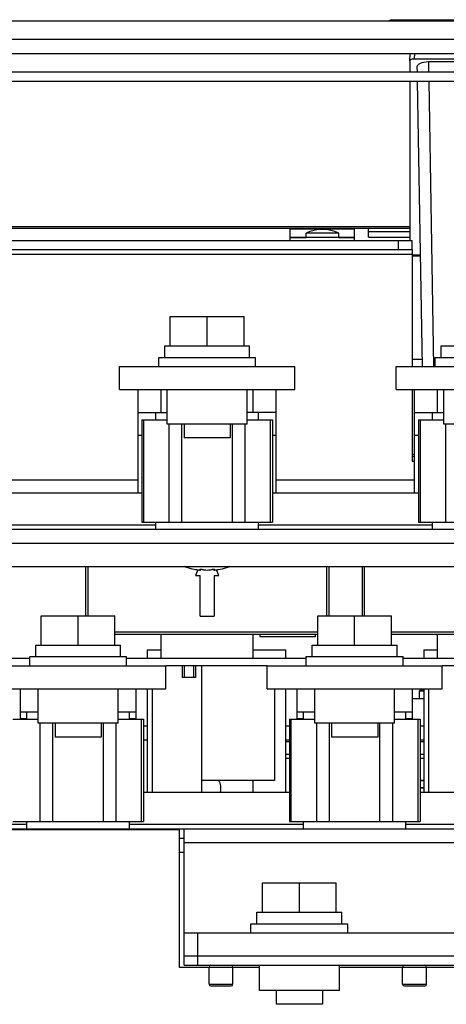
# Model space of a CAD drawing. Header units: millimetres. Extents: x 0 to 2550, y 0 to 1800.
# Tile 7 of 29: x 868 to 961, y 232 to 446. Entities that reach past the tile are written whole.
import ezdxf

# ---------------------------------------------------------------- set-up
doc = ezdxf.new("R2010")
doc.units = ezdxf.units.MM
doc.header["$LTSCALE"] = 140.25
doc.layers.get('0').update_dxf_attribs({"linetype": 'CONTINUOUS'})
doc.layers.add('00_COMPONENTS', color=7, linetype='CONTINUOUS')

msp = doc.modelspace()

# ---------------------------------------------------------------- linework, layer by layer
at = {"color": 7, "linetype": 'CONTINUOUS'}
for p, q in [((1133.63, 445.71), (823.63, 445.71)), ((825.63, 438.71), (1131.63, 438.71)), ((952.63, 437.07), (952.66, 438.71)), ((952.63, 437.07), (952.63, 434.71)), ((953.64, 437.5), (1044.83, 437.5)), ((1045.42, 436.85), (956.62, 436.85)), ((832.75, 434.71), (1064.63, 434.71)), ((954.14, 435.76), (954.16, 434.71)), ((832.75, 432.71), (1053.38, 432.71)), ((952.63, 432.71), (952.63, 398.11)), ((954.19, 432.71), (955.27, 370.71)), ((952.63, 400.71), (832.63, 400.71)), ((834.13, 398.11), (953.13, 398.11)), ((930.08, 398.71), (930.08, 399.66)), ((937.19, 399.66), (930.08, 399.66)), ((937.19, 398.71), (937.19, 399.66)), ((950.13, 396.11), (950.13, 398.11)), ((953.13, 396.11), (953.13, 398.11)), ((954.86, 394.71), (953.13, 394.71)), ((900.63, 375.21), (900.63, 381.61)), ((900.63, 381.61), (916.63, 381.61)), ((908.63, 375.21), (908.63, 381.61)), ((916.63, 375.21), (916.63, 381.61)), ((899.43, 372.71), (899.43, 375.21)), ((899.43, 375.21), (917.83, 375.21)), ((917.83, 372.71), (917.83, 375.21)), ((959.43, 372.71), (959.43, 375.21)), ((959.43, 375.21), (977.83, 375.21)), ((898.13, 370.71), (898.13, 372.71)), ((898.13, 372.71), (919.13, 372.71)), ((919.13, 370.71), (919.13, 372.71)), ((958.13, 370.71), (958.13, 372.71)), ((958.13, 372.71), (979.13, 372.71)), ((889.63, 365.71), (889.63, 370.71)), ((889.63, 370.71), (927.63, 370.71)), ((927.63, 365.71), (927.63, 370.71)), ((949.63, 365.71), (949.63, 370.71)), ((949.63, 370.71), (987.63, 370.71)), ((889.63, 365.71), (927.63, 365.71)), ((893.63, 343.31), (893.63, 365.71)), ((898.63, 360.71), (898.63, 365.71)), ((899.96, 358.23), (899.96, 365.71)), ((917.31, 358.23), (917.31, 365.71)), ((918.63, 360.71), (918.63, 365.71)), ((923.63, 343.31), (923.63, 365.71)), ((949.63, 365.71), (987.63, 365.71)), ((953.63, 343.31), (953.63, 365.71)), ((958.63, 360.71), (958.63, 365.71)), ((959.96, 358.23), (959.96, 365.71)), ((893.63, 360.71), (899.96, 360.71)), ((897.51, 359.13), (897.51, 360.71)), ((923.63, 360.71), (917.31, 360.71)), ((919.76, 359.13), (919.76, 360.71)), ((953.63, 360.71), (959.96, 360.71)), ((957.51, 359.13), (957.51, 360.71)), ((894.46, 359.13), (894.46, 336.9)), ((894.46, 359.13), (899.96, 359.13)), ((917.31, 358.23), (899.96, 358.23)), ((903.63, 358.23), (903.63, 355.21)), ((913.63, 358.23), (913.63, 355.21)), ((917.31, 359.13), (922.81, 359.13)), ((922.81, 359.13), (922.81, 336.9)), ((954.46, 359.13), (954.46, 336.9)), ((954.46, 359.13), (959.96, 359.13)), ((977.31, 358.23), (959.96, 358.23)), ((913.63, 355.21), (903.63, 355.21)), ((953.63, 351.61), (953.13, 351.61)), ((894.46, 336.9), (922.81, 336.9)), ((897.51, 335.31), (897.51, 336.9)), ((919.76, 335.31), (919.76, 336.9)), ((954.46, 336.9), (982.81, 336.9)), ((957.51, 335.31), (957.51, 336.9)), ((882.23, 327.31), (882.23, 316.61)), ((935.03, 327.31), (935.03, 316.61)), ((942.23, 327.31), (942.23, 316.61)), ((905.83, 326.7), (906.13, 326.64)), ((906.58, 326.57), (906.13, 325.35)), ((906.13, 325.35), (907.13, 325.35)), ((907.13, 316.51), (907.13, 325.35)), ((907.27, 326.7), (907.27, 326.55)), ((909.99, 326.7), (909.99, 326.55)), ((910.13, 325.35), (910.13, 316.51)), ((910.13, 325.35), (911.13, 325.35)), ((911.13, 325.35), (910.69, 326.57)), ((911.14, 326.64), (911.44, 326.7)), ((872.63, 310.21), (872.63, 316.61)), ((872.63, 316.61), (888.63, 316.61)), ((880.63, 310.21), (880.63, 316.61)), ((888.63, 310.21), (888.63, 316.61)), ((907.13, 316.51), (910.13, 316.51)), ((932.63, 310.21), (932.63, 316.61)), ((932.63, 316.61), (948.63, 316.61)), ((940.63, 310.21), (940.63, 316.61)), ((948.63, 310.21), (948.63, 316.61)), ((932.63, 312.51), (888.63, 312.51)), ((898.63, 307.31), (898.63, 312.51)), ((918.63, 307.31), (918.63, 312.51)), ((920.03, 312.51), (920.03, 312.01)), ((932.03, 312.51), (932.03, 312.01)), ((992.63, 312.51), (948.63, 312.51)), ((958.63, 307.31), (958.63, 312.51)), ((871.43, 307.71), (871.43, 310.21)), ((871.43, 310.21), (889.83, 310.21)), ((889.83, 307.71), (889.83, 310.21)), ((932.03, 312.01), (920.03, 312.01)), ((931.43, 307.71), (931.43, 310.21)), ((931.43, 310.21), (949.83, 310.21)), ((949.83, 307.71), (949.83, 310.21)), ((895.63, 309.21), (895.63, 307.31)), ((895.63, 309.21), (898.63, 309.21)), ((918.63, 309.21), (925.63, 309.21)), ((925.63, 309.21), (925.63, 307.31)), ((955.63, 309.21), (955.63, 307.31)), ((955.63, 309.21), (958.63, 309.21)), ((870.13, 305.71), (870.13, 307.71)), ((870.13, 307.71), (891.13, 307.71)), ((891.13, 305.71), (891.13, 307.71)), ((930.13, 305.71), (930.13, 307.71)), ((930.13, 307.71), (951.13, 307.71)), ((951.13, 305.71), (951.13, 307.71)), ((861.63, 305.71), (899.63, 305.71)), ((899.63, 300.71), (899.63, 305.71)), ((921.63, 300.71), (921.63, 305.71)), ((921.63, 305.71), (959.63, 305.71)), ((959.63, 300.71), (959.63, 305.71)), ((861.63, 300.71), (899.63, 300.71)), ((868.13, 294.13), (868.13, 300.71)), ((871.96, 293.23), (871.96, 300.71)), ((889.31, 293.23), (889.31, 300.71)), ((893.13, 300.71), (893.13, 294.13)), ((895.63, 300.71), (895.63, 278.31)), ((921.63, 300.71), (959.63, 300.71)), ((925.63, 300.71), (925.63, 278.31)), ((928.13, 294.13), (928.13, 300.71)), ((931.96, 293.23), (931.96, 300.71)), ((949.31, 293.23), (949.31, 300.71)), ((953.13, 300.71), (953.13, 294.13)), ((954.88, 300.46), (954.63, 300.21)), ((954.63, 300.21), (954.63, 298.61)), ((955.63, 300.21), (954.63, 300.21)), ((954.88, 300.71), (954.88, 300.46)), ((955.63, 300.46), (954.88, 300.46)), ((955.63, 300.71), (955.63, 278.31)), ((868.13, 295.71), (871.96, 295.71)), ((869.51, 294.13), (869.51, 295.71)), ((889.31, 295.71), (893.13, 295.71)), ((891.76, 294.13), (891.76, 295.71)), ((928.13, 295.71), (931.96, 295.71)), ((929.51, 294.13), (929.51, 295.71)), ((949.31, 295.71), (953.13, 295.71)), ((951.76, 294.13), (951.76, 295.71)), ((866.46, 294.13), (871.96, 294.13)), ((889.31, 293.23), (871.96, 293.23)), ((875.63, 293.23), (875.63, 290.21)), ((885.63, 293.23), (885.63, 290.21)), ((889.31, 294.13), (894.81, 294.13)), ((894.81, 294.13), (894.81, 271.9)), ((926.46, 294.13), (926.46, 271.9)), ((926.46, 294.13), (931.96, 294.13)), ((949.31, 293.23), (931.96, 293.23)), ((935.63, 293.23), (935.63, 290.21)), ((945.63, 293.23), (945.63, 290.21)), ((949.31, 294.13), (954.81, 294.13)), ((954.81, 294.13), (954.81, 271.9)), ((885.63, 290.21), (875.63, 290.21)), ((945.63, 290.21), (935.63, 290.21)), ((918.63, 278.31), (918.63, 280.81)), ((955.63, 280.81), (954.81, 280.81)), ((955.63, 279.21), (954.81, 279.21)), ((866.46, 271.9), (894.81, 271.9)), ((869.51, 270.31), (869.51, 271.9)), ((891.76, 270.31), (891.76, 271.9)), ((926.46, 271.9), (954.81, 271.9)), ((929.51, 270.31), (929.51, 271.9)), ((951.76, 270.31), (951.76, 271.9)), ((902.63, 268.31), (903.63, 268.31)), ((903.63, 265.21), (902.63, 265.21)), ((920.63, 252.21), (920.63, 258.61)), ((920.63, 258.61), (936.63, 258.61)), ((928.63, 252.21), (928.63, 258.61)), ((936.63, 252.21), (936.63, 258.61)), ((919.43, 249.71), (919.43, 252.21)), ((919.43, 252.21), (937.83, 252.21)), ((937.83, 249.71), (937.83, 252.21)), ((918.13, 247.71), (918.13, 249.71)), ((918.13, 249.71), (939.13, 249.71)), ((939.13, 247.71), (939.13, 249.71)), ((903.63, 240.71), (903.63, 247.71)), ((903.63, 247.71), (1053.63, 247.71)), ((906.63, 240.71), (906.63, 247.71)), ((903.63, 240.71), (1053.63, 240.71)), ((909.03, 236.61), (909.03, 240.31)), ((914.23, 236.61), (914.23, 240.31)), ((919.96, 235.23), (919.96, 240.71)), ((937.31, 235.23), (937.31, 240.71)), ((951.03, 236.61), (951.03, 240.31)), ((956.23, 236.61), (956.23, 240.31)), ((909.43, 236.21), (913.83, 236.21)), ((937.31, 235.23), (919.96, 235.23)), ((923.63, 235.23), (923.63, 232.21)), ((933.63, 235.23), (933.63, 232.21)), ((951.43, 236.21), (955.83, 236.21)), ((933.63, 232.21), (923.63, 232.21))]:
    msp.add_line(p, q, dxfattribs=at)
at = {"color": 9, "linetype": 'CONTINUOUS'}
for p, q in [((1133.63, 441.71), (823.63, 441.71)), ((953.64, 437.5), (953.66, 438.71)), ((956.62, 436.85), (956.66, 434.71)), ((956.69, 432.71), (957.77, 370.71)), ((952.63, 401.04), (832.63, 401.04)), ((940.63, 400.56), (926.63, 400.56)), ((926.63, 398.76), (930.08, 398.76)), ((937.19, 398.76), (940.63, 398.76)), ((834.13, 395.11), (953.13, 395.11)), ((954.85, 394.92), (953.13, 394.92)), ((894.89, 336.9), (894.89, 359.13)), ((900.39, 336.9), (900.39, 358.23)), ((903.14, 336.9), (903.14, 358.23)), ((914.13, 336.9), (914.13, 358.23)), ((916.88, 336.9), (916.88, 358.23)), ((922.39, 336.9), (922.39, 359.13)), ((954.89, 336.9), (954.89, 359.13)), ((960.39, 336.9), (960.39, 358.23)), ((894.46, 355.71), (893.63, 355.71)), ((923.63, 355.71), (922.81, 355.71)), ((954.46, 355.71), (953.63, 355.71)), ((953.63, 351.21), (953.13, 351.21)), ((834.13, 346.11), (893.63, 346.11)), ((923.63, 346.11), (953.63, 346.11)), ((841.08, 336.31), (897.51, 336.31)), ((919.76, 336.31), (957.51, 336.31)), ((1127.13, 332.31), (830.13, 332.31)), ((882.73, 327.31), (882.73, 316.61)), ((913.38, 327.24), (903.89, 327.24)), ((934.53, 327.31), (934.53, 316.61)), ((942.73, 327.31), (942.73, 316.61)), ((907.12, 326.69), (907.12, 326.64)), ((910.15, 326.69), (910.15, 326.64)), ((932.63, 313.01), (888.63, 313.01)), ((992.63, 313.01), (948.63, 313.01)), ((868.13, 294.25), (869.51, 294.25)), ((872.39, 271.9), (872.39, 293.23)), ((875.14, 271.9), (875.14, 293.23)), ((886.13, 271.9), (886.13, 293.23)), ((888.88, 271.9), (888.88, 293.23)), ((891.76, 294.25), (893.13, 294.25)), ((894.39, 271.9), (894.39, 294.13)), ((926.89, 271.9), (926.89, 294.13)), ((928.13, 294.25), (929.51, 294.25)), ((932.39, 271.9), (932.39, 293.23)), ((935.14, 271.9), (935.14, 293.23)), ((946.13, 271.9), (946.13, 293.23)), ((948.88, 271.9), (948.88, 293.23)), ((951.76, 294.25), (953.13, 294.25)), ((954.39, 271.9), (954.39, 294.13)), ((895.63, 292.61), (894.81, 292.61)), ((926.46, 292.61), (925.63, 292.61)), ((955.63, 292.61), (954.81, 292.61)), ((925.63, 289.32), (926.46, 289.32)), ((954.81, 289.32), (955.63, 289.32)), ((926.46, 286.49), (925.63, 286.49)), ((955.63, 286.49), (954.81, 286.49)), ((863.63, 271.31), (869.51, 271.31)), ((891.76, 271.31), (929.51, 271.31)), ((951.76, 271.31), (989.51, 271.31)), ((903.63, 268.21), (902.63, 268.21)), ((1053.63, 267.31), (903.63, 267.31)), ((909.03, 240.31), (914.23, 240.31)), ((951.03, 240.31), (956.23, 240.31)), ((909.03, 236.61), (914.23, 236.61)), ((951.03, 236.61), (956.23, 236.61))]:
    msp.add_line(p, q, dxfattribs=at)
at = {"color": 3, "linetype": 'CONTINUOUS'}
for p, q in [((926.63, 398.11), (926.63, 400.56)), ((940.63, 398.11), (940.63, 400.56)), ((940.63, 398.71), (926.63, 398.71)), ((834.13, 396.11), (953.13, 396.11)), ((953.13, 396.11), (953.13, 370.71)), ((953.13, 372.31), (955.25, 372.31)), ((953.13, 365.71), (953.13, 350.11)), ((953.63, 350.11), (953.13, 350.11)), ((849.63, 343.31), (894.46, 343.31)), ((922.81, 343.31), (954.46, 343.31)), ((1127.13, 335.31), (830.13, 335.31)), ((831.63, 327.31), (1125.63, 327.31)), ((953.13, 298.61), (955.63, 298.61)), ((895.63, 289.61), (894.81, 289.61)), ((926.46, 289.61), (925.63, 289.61)), ((955.63, 289.61), (954.81, 289.61)), ((926.46, 285.61), (925.63, 285.61)), ((955.63, 285.61), (954.81, 285.61)), ((894.81, 278.31), (926.46, 278.31)), ((954.81, 278.31), (986.46, 278.31)), ((825.63, 270.21), (902.63, 270.21)), ((830.13, 270.31), (1127.13, 270.31)), ((902.63, 240.21), (902.63, 270.21)), ((903.63, 247.71), (903.63, 270.31)), ((903.63, 242.71), (1053.63, 242.71)), ((909.03, 240.21), (902.63, 240.21)), ((919.96, 240.21), (914.23, 240.21)), ((951.03, 240.21), (937.31, 240.21)), ((969.96, 240.21), (956.23, 240.21))]:
    msp.add_line(p, q, dxfattribs=at)
at = {"color": 7, "linetype": 'CONTINUOUS'}
for centre, radius, start, end in [((933.63, 392.49), 8, 63.6166, 116.3834), ((904.53, 329.03), 1.9, 242.9631, 250.1936), ((908.63, 340.41), 14, 250.1936, 258.4422), ((908.63, 340.41), 14, 281.5578, 289.8064), ((912.73, 329.03), 1.9, 289.8064, 297.0369), ((908.1, 337.51), 11.04, 259.6879, 260.577), ((908.01, 336.93), 10.46, 260.5755, 261.2731), ((907.35, 331.71), 5.19, 264.2089, 264.8377), ((907.12, 328.17), 1.65, 268.3531, 269.9713), ((907.12, 327.71), 1.19, 269.986, 271.385), ((910.14, 327.71), 1.19, 268.615, 270.0141), ((910.14, 328.17), 1.65, 270.0288, 271.6469), ((909.92, 331.7), 5.19, 275.1623, 275.7912), ((909.26, 336.93), 10.46, 278.7269, 279.4245), ((909.16, 337.51), 11.04, 279.423, 280.3122), ((908.63, 294.21), 3, 113.8689, 114.8928), ((908.63, 294.21), 3, 245.1072, 246.1311), ((908.63, 279.21), 3, 113.8689, 114.8928), ((908.63, 279.21), 3, 342.4524, 32.7171), ((909.43, 240.31), 0.4, 90, 180), ((913.83, 240.31), 0.4, 0, 90), ((951.43, 240.31), 0.4, 90, 180), ((955.83, 240.31), 0.4, 0, 90), ((909.43, 236.61), 0.4, 180, 270), ((913.83, 236.61), 0.4, 270, 360), ((951.43, 236.61), 0.4, 180, 270), ((955.83, 236.61), 0.4, 270, 360)]:
    msp.add_arc(centre, radius, start, end, dxfattribs=at)
for centre, major_axis, ratio, start_param, end_param in [((953.63, 437.07), (1, 0), 0.430708, 1.561872, 3.139937), ((956.64, 435.76), (2.5, -0.01), 0.437279, 1.580611, 3.151103)]:
    msp.add_ellipse(centre, major_axis=major_axis, ratio=ratio, start_param=start_param, end_param=end_param, dxfattribs=at)
for points, knots in [([(906.42, 326.59), (906.44, 326.59), (906.5, 326.58), (906.57, 326.57), (906.62, 326.57)], [0, 0, 0, 0, 0.255981, 1, 1, 1, 1]), ([(906.62, 326.57), (906.64, 326.56), (906.7, 326.55), (906.77, 326.55), (906.82, 326.54)], [0, 0, 0, 0, 0.261441, 1, 1, 1, 1]), ([(906.88, 326.54), (906.89, 326.54), (906.93, 326.53), (906.97, 326.53), (907, 326.53)], [0, 0, 0, 0, 0.264677, 1, 1, 1, 1]), ([(907, 326.53), (907.01, 326.53), (907.03, 326.53), (907.06, 326.52), (907.07, 326.52)], [0, 0, 0, 0, 0.262537, 1, 1, 1, 1]), ([(907.08, 326.67), (907.08, 326.68), (907.1, 326.69), (907.14, 326.69), (907.2, 326.7), (907.25, 326.7), (907.27, 326.7)], [0, 0, 0, 0, 0.092753, 0.294697, 0.605292, 1, 1, 1, 1]), ([(907.12, 326.64), (907.11, 326.65), (907.1, 326.65), (907.08, 326.66), (907.08, 326.67)], [0, 0, 0, 0, 0.664552, 1, 1, 1, 1]), ([(907.27, 326.55), (907.27, 326.56), (907.26, 326.58), (907.23, 326.6), (907.18, 326.62), (907.14, 326.63), (907.12, 326.64)], [0, 0, 0, 0, 0.111102, 0.310027, 0.607047, 1, 1, 1, 1]), ([(907.15, 326.52), (907.17, 326.52), (907.2, 326.53), (907.24, 326.53), (907.27, 326.54), (907.27, 326.55)], [0, 0, 0, 0, 0.409212, 0.708627, 1, 1, 1, 1]), ([(907.27, 326.7), (907.34, 326.69), (907.44, 326.69), (907.57, 326.66), (907.62, 326.65), (907.64, 326.64)], [0, 0, 0, 0, 0.562863, 0.811949, 1, 1, 1, 1]), ([(907.64, 326.64), (907.7, 326.62), (907.84, 326.59), (908.17, 326.54), (908.63, 326.51), (909.1, 326.54), (909.43, 326.59), (909.57, 326.62), (909.63, 326.64)], [0, 0, 0, 0, 0.093377, 0.212818, 0.5, 0.787183, 0.906624, 1, 1, 1, 1]), ([(909.63, 326.64), (909.65, 326.65), (909.7, 326.66), (909.82, 326.69), (909.92, 326.69), (909.99, 326.7)], [0, 0, 0, 0, 0.188051, 0.437137, 1, 1, 1, 1]), ([(909.99, 326.7), (910.02, 326.7), (910.06, 326.7), (910.13, 326.69), (910.16, 326.69), (910.19, 326.68), (910.19, 326.67)], [0, 0, 0, 0, 0.394708, 0.705303, 0.907247, 1, 1, 1, 1]), ([(910.15, 326.64), (910.12, 326.63), (910.08, 326.62), (910.04, 326.6), (910, 326.58), (909.99, 326.56), (909.99, 326.55)], [0, 0, 0, 0, 0.392955, 0.689976, 0.888899, 1, 1, 1, 1]), ([(909.99, 326.55), (909.99, 326.54), (910.03, 326.53), (910.07, 326.53), (910.1, 326.52), (910.12, 326.52)], [0, 0, 0, 0, 0.29137, 0.590786, 1, 1, 1, 1]), ([(910.19, 326.67), (910.19, 326.66), (910.17, 326.65), (910.16, 326.65), (910.15, 326.64)], [0, 0, 0, 0, 0.335448, 1, 1, 1, 1]), ([(910.19, 326.52), (910.2, 326.52), (910.22, 326.52), (910.24, 326.53), (910.26, 326.53)], [0, 0, 0, 0, 0.237306, 1, 1, 1, 1]), ([(910.26, 326.53), (910.27, 326.53), (910.31, 326.53), (910.36, 326.53), (910.39, 326.54)], [0, 0, 0, 0, 0.234938, 1, 1, 1, 1]), ([(910.44, 326.54), (910.46, 326.54), (910.53, 326.55), (910.59, 326.56), (910.65, 326.57)], [0, 0, 0, 0, 0.237876, 1, 1, 1, 1]), ([(910.65, 326.57), (910.66, 326.57), (910.73, 326.58), (910.79, 326.59), (910.84, 326.59)], [0, 0, 0, 0, 0.243482, 1, 1, 1, 1])]:
    msp.add_open_spline(points, degree=3, knots=knots, dxfattribs=at)
at = {"layer": '00_COMPONENTS', "color": 7, "linetype": 'CONTINUOUS'}
for p, q in [((948.63, 446.03), (947.83, 445.71)), ((948.63, 445.71), (948.63, 446.03)), ((948.63, 446.03), (1098.63, 446.03)), ((943.63, 398.81), (943.63, 400.71)), ((943.63, 398.81), (952.63, 398.81)), ((870.13, 307.31), (837.13, 307.31)), ((930.13, 307.31), (891.13, 307.31)), ((990.13, 307.31), (951.13, 307.31)), ((921.63, 305.71), (899.63, 305.71)), ((903.18, 305.71), (903.18, 303.21)), ((903.63, 305.71), (903.63, 303.21)), ((905.63, 305.71), (905.63, 303.21)), ((906.08, 305.71), (906.08, 303.21)), ((907.38, 305.71), (907.38, 278.31)), ((907.43, 305.71), (907.43, 280.81)), ((981.63, 305.71), (959.63, 305.71)), ((906.08, 303.21), (903.18, 303.21)), ((896.68, 300.71), (896.68, 278.31)), ((923.23, 300.71), (923.23, 280.81)), ((956.68, 300.71), (956.68, 278.31)), ((923.23, 280.81), (907.43, 280.81)), ((954.81, 280.81), (955.63, 280.81)), ((954.81, 279.21), (955.63, 279.21))]:
    msp.add_line(p, q, dxfattribs=at)
at = {"layer": '00_COMPONENTS', "color": 9, "linetype": 'CONTINUOUS'}
msp.add_line((952.63, 399.99), (943.63, 399.99), dxfattribs=at)

doc.saveas('drawing.dxf')
